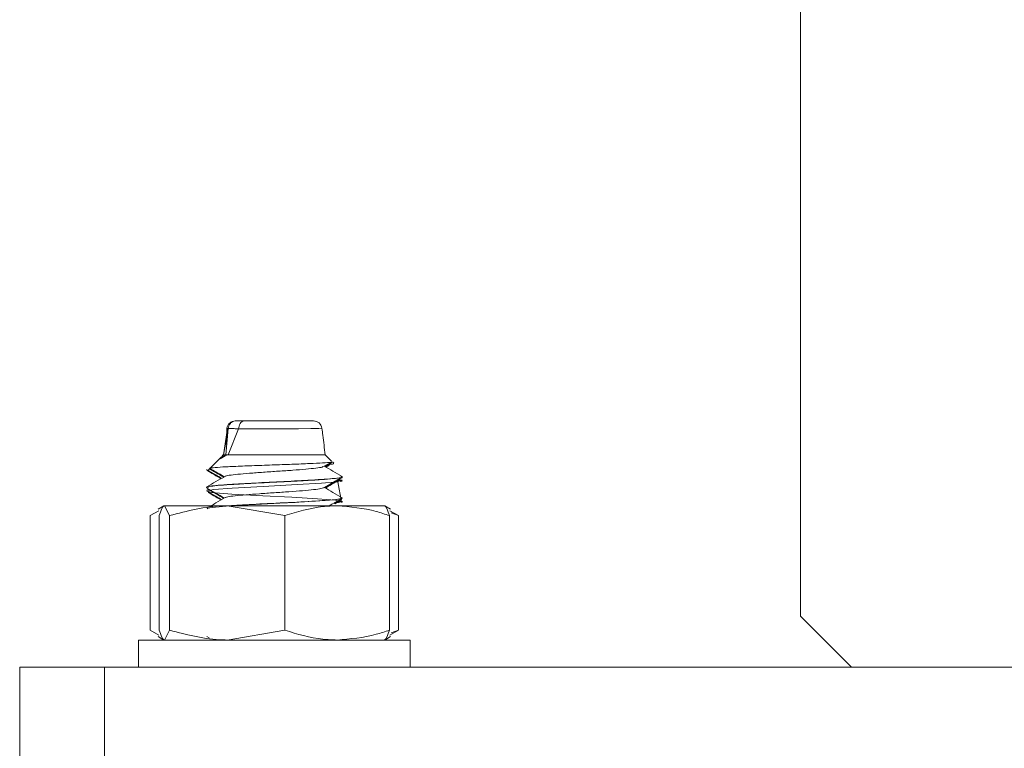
# Model space of a CAD drawing. Header units: millimetres. Extents: x -336 to 487, y -1247 to -28.
# Tile 41 of 49: x 359 to 417, y -451 to -408. Entities that reach past the tile are written whole.
import ezdxf

# ---------------------------------------------------------------- set-up
doc = ezdxf.new("R2010")
doc.units = ezdxf.units.MM

msp = doc.modelspace()

# ---------------------------------------------------------------- linework, layer by layer
at = {"color": 7, "linetype": 'Continuous', "lineweight": 15}
for p, q in [((404.515, -443.311), (404.515, -89.311)), ((371.233, -431.811), (371.235, -431.811)), ((371.259, -431.811), (371.259, -431.811)), ((375.782, -431.811), (375.782, -431.811)), ((375.79, -431.811), (375.79, -431.811)), ((370.733, -432.372), (370.515, -433.811)), ((370.729, -432.415), (370.515, -433.811)), ((370.657, -433.811), (370.79, -432.267)), ((370.745, -432.254), (370.674, -432.963)), ((370.73, -432.265), (370.732, -432.266)), ((370.79, -432.267), (370.79, -432.267)), ((371.403, -432.283), (370.791, -433.811)), ((370.676, -432.855), (370.515, -433.811)), ((370.649, -433.196), (370.674, -432.963)), ((370.507, -433.818), (370.415, -433.911)), ((370.614, -433.827), (370.431, -433.933)), ((370.515, -433.811), (370.507, -433.818)), ((370.515, -433.811), (370.626, -433.299)), ((376.515, -433.811), (370.791, -433.811)), ((376.888, -434.184), (376.515, -433.811)), ((370.326, -434), (369.736, -434.59)), ((370.61, -433.872), (370.321, -434.04)), ((376.411, -434.507), (376.878, -434.235)), ((376.499, -434.5), (376.898, -434.269)), ((376.528, -434.517), (376.867, -434.314)), ((377.012, -434.308), (376.932, -434.228)), ((369.533, -434.725), (369.617, -434.774)), ((369.716, -434.61), (369.632, -434.694)), ((369.657, -434.719), (369.635, -434.73)), ((369.748, -434.631), (369.736, -434.642)), ((377.515, -435.108), (377.515, -435.098)), ((377.515, -435.152), (377.515, -435.141)), ((377.515, -435.292), (377.515, -435.282)), ((377.515, -435.331), (377.515, -435.32)), ((369.515, -435.724), (369.515, -435.733)), ((369.515, -435.767), (369.515, -435.777)), ((369.515, -435.907), (369.515, -435.916)), ((369.515, -435.946), (369.515, -435.956)), ((377.049, -436.681), (377.497, -436.421)), ((377.07, -436.691), (377.399, -436.493)), ((377.515, -436.358), (377.515, -436.349)), ((377.515, -436.402), (377.515, -436.392)), ((377.515, -436.542), (377.515, -436.532)), ((377.515, -436.581), (377.515, -436.571)), ((366.714, -437.101), (366.199, -437.391)), ((367.015, -436.811), (366.663, -437.014)), ((367.341, -437.391), (367.036, -436.811)), ((370.733, -436.811), (367.036, -436.811)), ((374.124, -437.391), (370.733, -436.811)), ((377.211, -436.811), (370.733, -436.811)), ((377.211, -436.811), (380.007, -436.811)), ((380.366, -437.014), (380.015, -436.811)), ((380.316, -437.101), (380.831, -437.391)), ((380.831, -437.391), (380.399, -437.226)), ((366.199, -444.13), (366.199, -437.391)), ((366.732, -444.13), (366.732, -437.391)), ((367.341, -444.13), (367.341, -437.391)), ((374.124, -444.13), (374.124, -437.391)), ((380.298, -444.13), (380.298, -437.391)), ((380.831, -444.13), (380.831, -437.391)), ((404.515, -443.311), (407.515, -446.311)), ((366.714, -444.42), (366.199, -444.13)), ((367.341, -444.13), (367.036, -444.711)), ((374.124, -444.13), (370.733, -444.711)), ((380.316, -444.42), (380.831, -444.13)), ((380.831, -444.13), (380.399, -444.295)), ((365.515, -444.711), (365.515, -446.311)), ((381.515, -444.711), (365.515, -444.711)), ((366.663, -444.508), (367.015, -444.711)), ((369.544, -444.508), (369.673, -444.583)), ((380.015, -444.711), (380.366, -444.508)), ((381.515, -446.311), (381.515, -444.711)), ((358.515, -452.311), (358.515, -446.311)), ((358.515, -446.311), (363.515, -446.311)), ((363.515, -446.311), (363.515, -452.311)), ((478.515, -446.311), (363.515, -446.311))]:
    msp.add_line(p, q, dxfattribs=at)
at = {"color": 7, "linetype": 'Continuous', "lineweight": 0}
msp.add_line((371.406, -432.277), (371.405, -432.278), dxfattribs=at)
at = {"color": 7, "linetype": 'Continuous', "lineweight": 0, "flags": 128}
msp.add_lwpolyline([(376.312, -432.25), (376.318, -432.25), (376.142, -432.254), (375.666, -432.263), (374.938, -432.273), (374.045, -432.282), (373.098, -432.287), (372.642, -432.287), (371.802, -432.282), (371.406, -432.277), (371.406, -432.277), (371.406, -432.277)], dxfattribs=at)
at = {"color": 7, "linetype": 'Continuous', "lineweight": 15, "flags": 128}
for points in [[(377.464, -436.571), (377.247, -435.393), (376.299, -435.48), (374.863, -435.564), (372.853, -435.667), (371.027, -435.766), (369.951, -435.851), (369.518, -435.938), (369.811, -436.022), (371.021, -436.125), (372.84, -436.224), (374.547, -436.31), (376.064, -436.395), (377.113, -436.48), (377.508, -436.582), (377.508, -436.582)], [(369.549, -436.983), (369.588, -436.945), (369.706, -436.923), (369.847, -436.902), (370.679, -436.827), (371.57, -436.773), (372.4, -436.727), (373.833, -436.654), (374.751, -436.609), (375.197, -436.585), (375.911, -436.543), (376.765, -436.482), (376.923, -436.468), (376.996, -436.462), (377.013, -436.46), (377.015, -436.46), (377.016, -436.46), (377.016, -436.46), (377.016, -436.46), (377.016, -436.46), (377.016, -436.46), (377.016, -436.46), (377.016, -436.46), (377.016, -436.46), (377.017, -436.459), (377.02, -436.459), (377.029, -436.458), (377.186, -436.44), (377.513, -436.364), (377.499, -436.358)]]:
    msp.add_lwpolyline(points, dxfattribs=at)
at = {"color": 7, "linetype": 'Continuous', "lineweight": 15}
for centre, start, end in [((371.222, -432.311), 89.99773, 174.62403), ((375.818, -432.311), 7.44422, 90.02619), ((375.822, -432.311), 7.1409, 90.00071)]:
    msp.add_arc(centre, 0.5, start, end, dxfattribs=at)
for points, knots in [([(371.277, -431.811), (371.267, -431.811), (371.246, -431.811), (371.17, -431.819), (371.051, -431.857), (370.918, -431.959), (370.821, -432.1), (370.8, -432.211), (370.79, -432.267)], [0, 0, 0, 0, 0.038783, 0.090414, 0.317828, 0.545224, 0.772612, 1, 1, 1, 1]), ([(371.277, -431.811), (371.3, -431.811), (371.354, -431.811), (371.5, -431.811), (371.656, -431.811), (371.754, -431.811), (371.775, -431.811)], [0, 0, 0, 0, 0.261201, 0.600248, 0.914316, 1, 1, 1, 1]), ([(371.405, -432.278), (371.411, -432.222), (371.425, -432.11), (371.497, -431.967), (371.596, -431.862), (371.689, -431.82), (371.749, -431.811), (371.768, -431.811), (371.775, -431.811)], [0, 0, 0, 0, 0.224163, 0.448327, 0.672497, 0.896683, 0.960779, 1, 1, 1, 1]), ([(371.775, -431.811), (371.882, -431.811), (372.171, -431.811), (372.666, -431.811), (373.299, -431.811), (373.963, -431.811), (374.708, -431.811), (375.322, -431.811), (375.705, -431.811), (375.846, -431.811), (375.819, -431.811), (375.818, -431.811)], [0, 0, 0, 0, 0.081993, 0.223068, 0.292832, 0.433864, 0.575525, 0.71638, 0.855351, 0.992412, 1, 1, 1, 1]), ([(371.845, -431.811), (371.913, -431.811), (372.003, -431.811), (372.107, -431.811), (372.132, -431.811)], [0, 0, 0, 0, 0.750735, 1, 1, 1, 1]), ([(375.277, -431.811), (375.375, -431.811), (375.641, -431.811), (375.722, -431.811), (375.773, -431.811)], [0, 0, 0, 0, 0.366897, 1, 1, 1, 1]), ([(370.725, -432.254), (370.715, -432.426), (370.695, -432.761), (370.649, -433.122), (370.626, -433.299)], [0, 0, 0, 0, 0.512736, 1, 1, 1, 1]), ([(371.405, -432.278), (371.404, -432.279), (371.404, -432.281), (371.403, -432.283), (371.403, -432.283)], [0, 0, 0, 0, 0.689924, 1, 1, 1, 1]), ([(376.515, -433.811), (376.466, -433.428), (376.4, -432.907), (376.336, -432.386), (376.319, -432.249)], [0, 0, 0, 0, 0.736191, 1, 1, 1, 1]), ([(370.336, -434.01), (370.336, -434.004), (370.335, -433.938), (370.575, -433.871), (370.791, -433.811)], [0, 0, 0, 0, 0.100902, 1, 1, 1, 1]), ([(370.515, -433.811), (370.53, -433.811), (370.553, -433.811), (370.606, -433.811), (370.64, -433.811), (370.657, -433.811)], [0, 0, 0, 0, 0.496982, 0.748107, 1, 1, 1, 1]), ([(370.657, -433.811), (370.671, -433.811), (370.692, -433.811), (370.743, -433.811), (370.775, -433.811), (370.791, -433.811)], [0, 0, 0, 0, 0.497083, 0.748183, 1, 1, 1, 1]), ([(376.871, -434.223), (376.873, -434.226), (376.889, -434.243), (376.546, -434.274), (375.852, -434.314), (374.85, -434.359), (373.682, -434.398), (372.465, -434.442), (371.343, -434.483), (370.422, -434.525), (369.868, -434.569), (369.647, -434.596), (369.734, -434.611), (369.742, -434.613)], [0, 0, 0, 0, 0.019386, 0.1228279, 0.2262156, 0.3319844, 0.4384001, 0.5460404, 0.6554625, 0.765018, 0.8774311, 0.9897992, 1, 1, 1, 1]), ([(376.561, -434.536), (376.593, -434.516), (376.661, -434.473), (376.73, -434.43), (376.766, -434.407)], [0, 0, 0, 0, 0.467404, 1, 1, 1, 1]), ([(376.997, -434.323), (377.008, -434.335), (377.025, -434.354), (376.796, -434.371), (376.71, -434.378)], [0, 0, 0, 0, 0.625569, 1, 1, 1, 1]), ([(369.527, -434.682), (369.707, -434.787), (370.001, -434.957), (370.296, -435.129), (370.41, -435.195)], [0, 0, 0, 0, 0.611587, 1, 1, 1, 1]), ([(369.643, -434.789), (369.786, -434.872), (370.031, -435.014), (370.276, -435.156), (370.377, -435.215)], [0, 0, 0, 0, 0.5863877, 1, 1, 1, 1]), ([(369.727, -434.659), (369.841, -434.725), (370.109, -434.88), (370.377, -435.036), (370.531, -435.125)], [0, 0, 0, 0, 0.4266584, 1, 1, 1, 1]), ([(369.737, -434.62), (369.847, -434.684), (370.124, -434.844), (370.401, -435.005), (370.569, -435.103)], [0, 0, 0, 0, 0.394304, 1, 1, 1, 1]), ([(376.379, -434.506), (376.367, -434.516), (376.331, -434.546), (375.989, -434.594), (375.4, -434.653), (374.627, -434.717), (373.753, -434.773), (372.858, -434.836), (372.025, -434.897), (371.318, -434.954), (370.846, -435.018), (370.611, -435.056), (370.616, -435.076), (370.616, -435.077)], [0, 0, 0, 0, 0.048279, 0.153743, 0.258849, 0.365631, 0.470019, 0.576391, 0.682441, 0.787037, 0.893877, 0.998593, 1, 1, 1, 1]), ([(377.507, -435.085), (377.327, -434.981), (376.978, -434.779), (376.629, -434.576), (376.46, -434.478)], [0, 0, 0, 0, 0.515927, 1, 1, 1, 1]), ([(369.582, -435.748), (369.554, -435.74), (369.467, -435.716), (369.665, -435.675), (370.108, -435.619), (370.872, -435.562), (371.872, -435.505), (373.028, -435.444), (374.205, -435.387), (375.314, -435.331), (376.284, -435.271), (377.019, -435.214), (377.454, -435.159), (377.474, -435.124), (377.483, -435.108)], [0, 0, 0, 0, 0.0357553, 0.1113401, 0.2029121, 0.2919483, 0.3764259, 0.4780265, 0.5677046, 0.6481574, 0.7478825, 0.8370654, 0.9258153, 1, 1, 1, 1]), ([(370.614, -435.077), (370.435, -435.181), (370.075, -435.39), (369.715, -435.598), (369.535, -435.703)], [0, 0, 0, 0, 0.499694, 1, 1, 1, 1]), ([(377.44, -435.085), (377.469, -435.092), (377.636, -435.132), (377.034, -435.209), (375.656, -435.304), (373.869, -435.392), (372.123, -435.481), (370.571, -435.568), (369.579, -435.653), (369.623, -435.705), (369.639, -435.724)], [0, 0, 0, 0, 0.032661, 0.191239, 0.348925, 0.482377, 0.617635, 0.750778, 0.90963, 1, 1, 1, 1]), ([(376.411, -435.757), (376.591, -435.652), (376.95, -435.443), (377.311, -435.234), (377.491, -435.13)], [0, 0, 0, 0, 0.499656, 1, 1, 1, 1]), ([(376.499, -435.75), (376.652, -435.661), (376.984, -435.468), (377.317, -435.275), (377.497, -435.171)], [0, 0, 0, 0, 0.460378, 1, 1, 1, 1]), ([(376.528, -435.767), (376.646, -435.696), (376.937, -435.522), (377.227, -435.347), (377.399, -435.243)], [0, 0, 0, 0, 0.406138, 1, 1, 1, 1]), ([(377.143, -435.376), (377.258, -435.362), (377.486, -435.335), (377.474, -435.306), (377.468, -435.292)], [0, 0, 0, 0, 0.5051345, 1, 1, 1, 1]), ([(377.416, -435.282), (377.453, -435.291), (377.548, -435.315), (377.324, -435.337), (377.186, -435.351)], [0, 0, 0, 0, 0.379774, 1, 1, 1, 1]), ([(377.387, -435.378), (377.469, -435.363), (377.557, -435.348), (377.508, -435.332), (377.505, -435.331)], [0, 0, 0, 0, 0.9306716, 1, 1, 1, 1]), ([(377.466, -435.171), (377.493, -435.166), (377.528, -435.16), (377.508, -435.153), (377.503, -435.152)], [0, 0, 0, 0, 0.780162, 1, 1, 1, 1]), ([(369.525, -435.747), (369.705, -435.852), (370.053, -436.053), (370.401, -436.255), (370.569, -436.353)], [0, 0, 0, 0, 0.517336, 1, 1, 1, 1]), ([(369.527, -435.932), (369.707, -436.037), (370.001, -436.207), (370.296, -436.379), (370.41, -436.445)], [0, 0, 0, 0, 0.611587, 1, 1, 1, 1]), ([(369.556, -435.81), (369.727, -435.909), (370.052, -436.097), (370.377, -436.286), (370.531, -436.375)], [0, 0, 0, 0, 0.527076, 1, 1, 1, 1]), ([(369.622, -436.027), (369.773, -436.114), (370.024, -436.26), (370.276, -436.406), (370.377, -436.465)], [0, 0, 0, 0, 0.597821, 1, 1, 1, 1]), ([(376.387, -435.756), (376.353, -435.771), (376.275, -435.807), (375.85, -435.859), (375.205, -435.92), (374.396, -435.983), (373.508, -436.04), (372.623, -436.103), (371.816, -436.162), (371.171, -436.221), (370.747, -436.279), (370.669, -436.313), (370.636, -436.328)], [0, 0, 0, 0, 0.077826, 0.182157, 0.287902, 0.394004, 0.498104, 0.604593, 0.709443, 0.814598, 0.921003, 1, 1, 1, 1]), ([(377.507, -436.335), (377.327, -436.231), (376.978, -436.029), (376.629, -435.826), (376.46, -435.728)], [0, 0, 0, 0, 0.515927, 1, 1, 1, 1]), ([(370.614, -436.327), (370.435, -436.431), (370.157, -436.593), (369.879, -436.754), (369.78, -436.811)], [0, 0, 0, 0, 0.646402, 1, 1, 1, 1]), ([(377.429, -436.336), (377.45, -436.356), (377.503, -436.404), (376.701, -436.484), (375.142, -436.583), (373.189, -436.676), (371.637, -436.754), (371.042, -436.797), (370.845, -436.811)], [0, 0, 0, 0, 0.125089, 0.304682, 0.517866, 0.728489, 0.909794, 1, 1, 1, 1]), ([(376.748, -436.811), (376.815, -436.772), (377.063, -436.628), (377.311, -436.484), (377.491, -436.38)], [0, 0, 0, 0, 0.2724253, 1, 1, 1, 1]), ([(377.144, -436.626), (377.198, -436.62), (377.326, -436.607), (377.447, -436.579), (377.555, -436.556), (377.512, -436.542), (377.511, -436.542)], [0, 0, 0, 0, 0.202043, 0.487968, 0.983751, 1, 1, 1, 1]), ([(377.386, -436.532), (377.443, -436.549), (377.525, -436.573), (377.262, -436.597), (377.182, -436.604)], [0, 0, 0, 0, 0.696856, 1, 1, 1, 1]), ([(377.475, -436.609), (377.499, -436.601), (377.527, -436.592), (377.51, -436.582), (377.507, -436.581)], [0, 0, 0, 0, 0.846447, 1, 1, 1, 1]), ([(367.036, -436.811), (367.029, -436.811), (366.926, -436.82), (366.825, -437.116), (366.732, -437.391)], [0, 0, 0, 0, 0.070215, 1, 1, 1, 1]), ([(370.733, -436.811), (370.652, -436.811), (369.507, -436.82), (368.385, -437.116), (367.341, -437.391)], [0, 0, 0, 0, 0.070215, 1, 1, 1, 1]), ([(377.211, -436.811), (376.931, -436.819), (375.886, -436.851), (374.869, -437.163), (374.124, -437.391)], [0, 0, 0, 0, 0.268634, 1, 1, 1, 1]), ([(380.298, -437.391), (380.039, -437.304), (379.033, -436.963), (377.987, -436.876), (377.211, -436.811)], [0, 0, 0, 0, 0.257551, 1, 1, 1, 1]), ([(379.993, -436.811), (380.001, -436.811), (380.104, -436.82), (380.204, -437.116), (380.298, -437.391)], [0, 0, 0, 0, 0.070215, 1, 1, 1, 1]), ([(367.036, -444.711), (367.029, -444.71), (366.926, -444.702), (366.825, -444.406), (366.732, -444.13)], [0, 0, 0, 0, 0.0702148, 1, 1, 1, 1]), ([(370.733, -444.711), (370.652, -444.71), (369.507, -444.702), (368.385, -444.406), (367.341, -444.13)], [0, 0, 0, 0, 0.0702148, 1, 1, 1, 1]), ([(377.211, -444.711), (376.931, -444.702), (375.886, -444.67), (374.869, -444.358), (374.124, -444.13)], [0, 0, 0, 0, 0.268634, 1, 1, 1, 1]), ([(380.298, -444.13), (380.039, -444.218), (379.033, -444.558), (377.987, -444.646), (377.211, -444.711)], [0, 0, 0, 0, 0.257551, 1, 1, 1, 1]), ([(379.993, -444.711), (380.001, -444.71), (380.104, -444.702), (380.204, -444.406), (380.298, -444.13)], [0, 0, 0, 0, 0.070215, 1, 1, 1, 1])]:
    msp.add_open_spline(points, degree=3, knots=knots, dxfattribs=at)
at = {"color": 7, "linetype": 'Continuous', "lineweight": 0}
for points, knots in [([(370.79, -432.267), (370.79, -432.267), (370.785, -432.267), (370.754, -432.264), (370.722, -432.262), (370.729, -432.265), (370.73, -432.265)], [0, 0, 0, 0, 0.000103, 0.110713, 0.763789, 1, 1, 1, 1]), ([(371.403, -432.283), (371.403, -432.283), (371.379, -432.282), (371.26, -432.275), (371.065, -432.267), (370.889, -432.263), (370.814, -432.265), (370.79, -432.267), (370.79, -432.267)], [0, 0, 0, 0, 0.000044, 0.080483, 0.398427, 0.741597, 0.999956, 1, 1, 1, 1])]:
    msp.add_open_spline(points, degree=3, knots=knots, dxfattribs=at)

doc.saveas('drawing.dxf')
